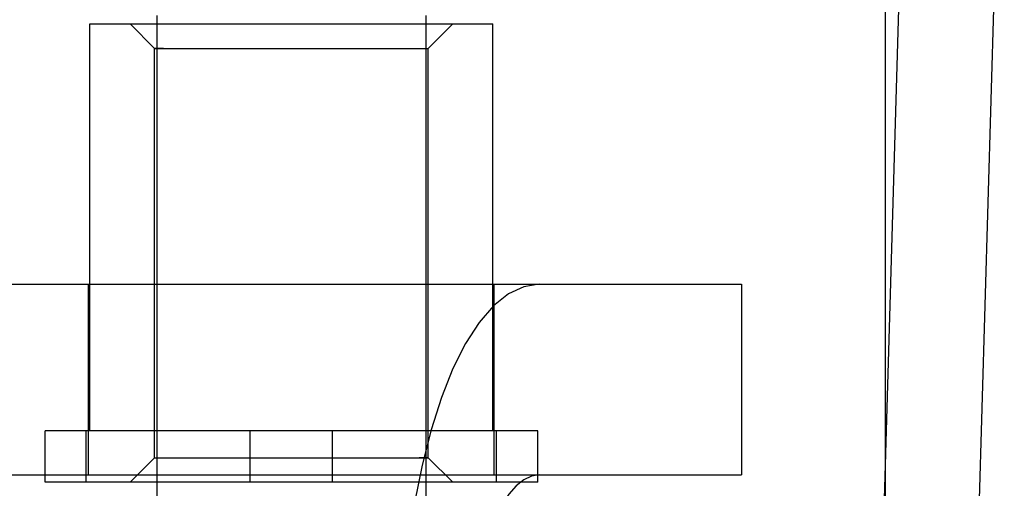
# Model space of a CAD drawing. Header units: inches. Extents: x 0 to 224, y 0 to 145.
# Tile 19 of 83: x 62.433 to 62.835, y 53.685 to 53.877. Entities that reach past the tile are written whole.
import ezdxf

# ---------------------------------------------------------------- set-up
doc = ezdxf.new("R2010")
doc.units = ezdxf.units.IN
doc.header["$LTSCALE"] = 12.302632
doc.header["$MEASUREMENT"] = 0
doc.linetypes.add('HIDDEN', pattern=[0.2, 0.1, -0.1])
doc.layers.add('DEFAULT_2', color=8, linetype='HIDDEN')

msp = doc.modelspace()

# ---------------------------------------------------------------- linework, layer by layer
at = {"layer": 'DEFAULT_2', "color": 8, "linetype": 'HIDDEN'}
for p, q in [((62.78664, 54.29672), (62.78664, 53.35703)), ((62.48871, 53.8786), (62.48871, 53.6551)), ((62.59871, 53.8786), (62.59871, 53.6551)), ((62.46121, 53.7086), (62.46121, 53.8751)), ((62.46121, 53.8751), (62.62621, 53.8751)), ((62.48771, 53.8651), (62.47771, 53.8751)), ((62.59971, 53.8651), (62.60971, 53.8751)), ((62.62621, 53.7086), (62.62621, 53.8751)), ((62.48771, 53.6976), (62.48771, 53.8651)), ((62.48771, 53.8651), (62.59971, 53.8651)), ((62.49143, 53.8651), (62.48771, 53.8651)), ((62.59599, 53.8651), (62.59971, 53.8651)), ((62.59971, 53.6976), (62.59971, 53.8651)), ((62.3534, 53.7686), (62.72796, 53.7686)), ((62.46071, 53.6906), (62.46071, 53.7686)), ((62.62671, 53.6906), (62.62671, 53.7686)), ((62.72797, 53.6906), (62.72797, 53.7686)), ((62.44291, 53.6876), (62.44291, 53.7086)), ((62.6445, 53.7086), (62.44291, 53.7086)), ((62.4598, 53.6876), (62.4598, 53.7086)), ((62.52682, 53.6876), (62.52682, 53.7086)), ((62.5606, 53.6876), (62.5606, 53.7086)), ((62.62761, 53.6876), (62.62761, 53.7086)), ((62.6445, 53.6876), (62.6445, 53.7086)), ((62.48771, 53.6976), (62.47771, 53.6876)), ((62.48771, 53.6976), (62.49143, 53.6976)), ((62.48771, 53.6976), (62.59971, 53.6976)), ((62.59971, 53.6976), (62.59599, 53.6976)), ((62.59971, 53.6976), (62.60971, 53.6876)), ((62.3534, 53.6906), (62.72796, 53.6906)), ((62.6445, 53.6876), (62.44291, 53.6876))]:
    msp.add_line(p, q, dxfattribs=at)
for points in [[(62.79642, 54.02933), (62.78175, 53.52792), (62.78172, 53.5271), (62.78167, 53.52629), (62.78162, 53.52547), (62.78156, 53.52466), (62.78149, 53.52385), (62.78141, 53.52303), (62.78132, 53.52222), (62.78123, 53.52141), (62.78116, 53.5209)], [(62.81983, 53.51583), (62.81993, 53.51659), (62.82007, 53.51781), (62.82021, 53.51903), (62.82033, 53.52025), (62.82043, 53.52148), (62.82052, 53.5227), (62.8206, 53.52393), (62.82067, 53.52516), (62.82072, 53.52639), (62.83544, 54.02932)], [(62.64514, 53.7686), (62.63876, 53.76758), (62.63254, 53.76464), (62.62644, 53.75972), (62.62057, 53.75295), (62.61502, 53.74437), (62.60984, 53.73413), (62.60511, 53.72231), (62.60087, 53.70911), (62.5972, 53.69465), (62.59413, 53.67915), (62.5917, 53.66278), (62.58994, 53.64576), (62.58888, 53.6284), (62.58852, 53.6106)], [(62.64514, 53.6906), (62.64191, 53.69008), (62.63876, 53.68859), (62.63567, 53.6861), (62.6327, 53.68268), (62.62989, 53.67833), (62.62727, 53.67314), (62.62487, 53.66716), (62.62273, 53.66048), (62.62087, 53.65316), (62.61931, 53.64531), (62.61808, 53.63702), (62.61719, 53.6284), (62.61666, 53.61961), (62.61647, 53.6106)]]:
    msp.add_lwpolyline(points, dxfattribs=at)

doc.saveas('drawing.dxf')
